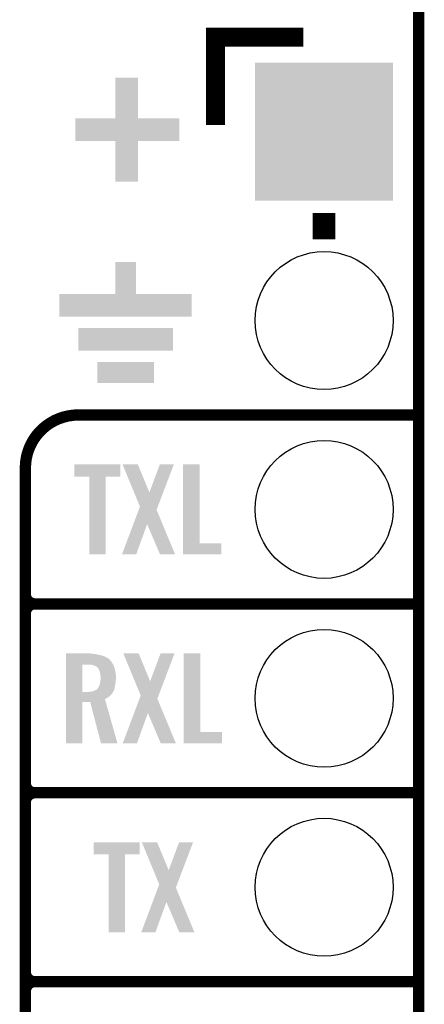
# Model space of a CAD drawing. Extents: x -4.5 to 27.4, y -3.9 to 53.4.
# Tile 27 of 47: x 18.8 to 24.2, y 11.1 to 24.4. Entities that reach past the tile are written whole.
import ezdxf

# ---------------------------------------------------------------- set-up
doc = ezdxf.new("R2010")
doc.units = 0
doc.layers.get('0').update_dxf_attribs({"linetype": 'CONTINUOUS'})
for name, color, linetype in [('CAN_LIN_SBC_CLICK_V101_GKO', 5, 'CONTINUOUS'), ('CAN_LIN_SBC_CLICK_V101_GTO', 14, 'CONTINUOUS'), ('CAN_LIN_SBC_CLICK_V101_GTS', 12, 'CONTINUOUS')]:
    doc.layers.add(name, color=color, linetype=linetype)

# ---------------------------------------------------------------- blocks, each defined once
blk = doc.blocks.new('ROUND_20')
blk.add_circle((0, 0), 0.927)
blk = doc.blocks.new('SQUARE_23')
blk.add_solid([(0.9271, 0.9271), (0.9271, -0.9271), (-0.9271, 0.9271), (-0.9271, -0.9271)])

msp = doc.modelspace()

# ---------------------------------------------------------------- linework, layer by layer
at = {"layer": 'CAN_LIN_SBC_CLICK_V101_GKO', "const_width": 0.1524}
msp.add_lwpolyline([(24.13, -1.27), (24.13, 28.575)], dxfattribs=at)
at = {"layer": 'CAN_LIN_SBC_CLICK_V101_GTO'}
for points, const_width in [([(21.3995, 22.9489), (21.3995, 24.13), (22.5806, 24.13)], 0.254), ([(22.86, 21.4122), (22.86, 21.7678)], 0.3048), ([(19.558, 19.05), (24.13, 19.05)], 0.1524), ([(18.8468, -0.5588), (18.8468, 18.3388)], 0.1524), ([(18.9738, 16.51), (24.13, 16.51)], 0.1524), ([(18.9738, 16.51), (24.13, 16.51)], 0.1524), ([(18.8468, 14.097), (18.8468, 16.383)], 0.1524), ([(18.9738, 13.97), (24.13, 13.97)], 0.1524), ([(18.9738, 13.97), (24.13, 13.97)], 0.1524), ([(18.8468, 11.557), (18.8468, 13.843)], 0.1524), ([(18.9738, 11.43), (24.13, 11.43)], 0.1524), ([(18.9738, 11.43), (24.13, 11.43)], 0.1524), ([(18.8468, 9.017), (18.8468, 11.303)], 0.1524)]:
    msp.add_lwpolyline(points, dxfattribs=dict(at, const_width=const_width))
at = {"layer": 'CAN_LIN_SBC_CLICK_V101_GTO', "const_width": 0.1524}
for points in [[(19.558, 19.05, 0.4142136), (18.8468, 18.3388)], [(18.8468, 16.637, 0.4142136), (18.9738, 16.51)], [(18.9738, 16.51, 0.4142136), (18.8468, 16.383)], [(18.9738, 16.51, 0.4142136), (18.8468, 16.383)], [(18.8468, 14.097, 0.4142136), (18.9738, 13.97)], [(18.9738, 13.97, 0.4142136), (18.8468, 13.843)], [(18.9738, 13.97, 0.4142136), (18.8468, 13.843)], [(18.8468, 11.557, 0.4142136), (18.9738, 11.43)], [(18.9738, 11.43, 0.4142136), (18.8468, 11.303)], [(18.9738, 11.43, 0.4142136), (18.8468, 11.303)]]:
    msp.add_lwpolyline(points, format="xyb", dxfattribs=at)
at = {"layer": 'CAN_LIN_SBC_CLICK_V101_GTO'}
for points in [[(20.0533, 23.037822), (20.05332, 23.583898), (20.358122, 23.037822), (20.35808, 23.583898)], [(20.05332, 23.583898), (20.053322, 23.5839), (20.35808, 23.583898), (20.053322, 23.5839)], [(19.5199, 22.733022), (19.51992, 23.037778), (20.916878, 22.733022), (20.9169, 23.037778)], [(19.51992, 23.037778), (19.519922, 23.0378), (20.9169, 23.037778), (20.358122, 23.0378)], [(19.519922, 23.0378), (20.0533, 23.037822), (20.358122, 23.0378), (20.358122, 23.037822)], [(20.053278, 22.733), (19.5199, 22.733022), (20.916878, 22.733), (20.916878, 22.733022)], [(20.05328, 22.732978), (20.053278, 22.733), (20.3581, 22.732978), (20.916878, 22.733)], [(20.0533, 22.186922), (20.05328, 22.732978), (20.358078, 22.186922), (20.3581, 22.732978)], [(20.358078, 22.1869), (20.0533, 22.186922), (20.358078, 22.1869), (20.358078, 22.186922)], [(20.0533, 20.675622), (20.05332, 21.107378), (20.332722, 20.675622), (20.3327, 21.107378)], [(20.05332, 21.107378), (20.053322, 21.1074), (20.3327, 21.107378), (20.053322, 21.1074)], [(19.304, 20.370822), (19.30402, 20.675578), (21.081978, 20.370822), (21.082, 20.675578)], [(19.30402, 20.675578), (19.304022, 20.6756), (21.082, 20.675578), (20.332722, 20.6756)], [(19.304022, 20.6756), (20.0533, 20.675622), (20.332722, 20.6756), (20.332722, 20.675622)], [(21.081978, 20.3708), (19.304, 20.370822), (21.081978, 20.3708), (21.081978, 20.370822)], [(19.558, 19.913622), (19.55802, 20.218378), (20.827978, 19.913622), (20.828, 20.218378)], [(19.55802, 20.218378), (19.558022, 20.2184), (20.828, 20.218378), (19.558022, 20.2184)], [(20.827978, 19.9136), (19.558, 19.913622), (20.827978, 19.9136), (20.827978, 19.913622)], [(19.812, 19.481822), (19.81202, 19.761178), (20.573978, 19.481822), (20.574, 19.761178)], [(19.81202, 19.761178), (19.812022, 19.7612), (20.574, 19.761178), (19.812022, 19.7612)], [(20.573978, 19.4818), (19.812, 19.481822), (20.573978, 19.4818), (20.573978, 19.481822)], [(19.50466, 18.221982), (19.50468, 18.384498), (20.124398, 18.221982), (20.12442, 18.384498)], [(19.50468, 18.384498), (19.504682, 18.38452), (20.12442, 18.384498), (19.504682, 18.38452)], [(20.152398, 18.384506), (20.152392, 18.38452), (20.358104, 18.384506), (20.152392, 18.38452)], [(20.307438, 18.008654), (20.152398, 18.384506), (20.51306, 18.008654), (20.358104, 18.384506)], [(20.51306, 18.008654), (20.652744, 18.38449), (20.698188, 18.008654), (20.84069, 18.38449)], [(20.652744, 18.38449), (20.652756, 18.38452), (20.84069, 18.38449), (20.652756, 18.38452)], [(20.965162, 17.32534), (20.96518, 18.384498), (21.186162, 17.32534), (21.18614, 18.384498)], [(20.96518, 18.384498), (20.965182, 18.38452), (21.18614, 18.384498), (20.965182, 18.38452)], [(19.705298, 18.22196), (19.50466, 18.221982), (20.124398, 18.22196), (20.124398, 18.221982)], [(19.7053, 18.221938), (19.705298, 18.22196), (19.9263, 18.221938), (20.124398, 18.22196)], [(19.70532, 17.175502), (19.7053, 18.221938), (19.926278, 17.175502), (19.9263, 18.221938)], [(20.386036, 17.818108), (20.307438, 18.008654), (20.625942, 17.818108), (20.698188, 18.008654)], [(20.297314, 17.581826), (20.369816, 17.774912), (20.689734, 17.581826), (20.609564, 17.774912)], [(20.369816, 17.774912), (20.386036, 17.818108), (20.609564, 17.774912), (20.625942, 17.818108)], [(20.14475, 17.17551), (20.297314, 17.581826), (20.335234, 17.17551), (20.482542, 17.581826)], [(20.655276, 17.175494), (20.482542, 17.581826), (20.858444, 17.175494), (20.689734, 17.581826)], [(20.96516, 17.175502), (20.965162, 17.325318), (21.478218, 17.175502), (21.47824, 17.325318)], [(20.965162, 17.325318), (20.965162, 17.32534), (21.47824, 17.325318), (21.186162, 17.32534)], [(19.926278, 17.17548), (19.70532, 17.175502), (19.926278, 17.17548), (19.926278, 17.175502)], [(20.335224, 17.17548), (20.14475, 17.17551), (20.335224, 17.17548), (20.335234, 17.17551)], [(20.858448, 17.17548), (20.858444, 17.175494), (20.858448, 17.17548), (20.655276, 17.175494)], [(21.478218, 17.17548), (20.96516, 17.175502), (21.478218, 17.17548), (21.478218, 17.175502)], [(19.39292, 15.84198), (19.392922, 15.84452), (19.73326, 15.84198), (19.71548, 15.84452)], [(19.39292, 15.83944), (19.39292, 15.84198), (19.75104, 15.83944), (19.73326, 15.84198)], [(19.39292, 15.83436), (19.39292, 15.83944), (19.79422, 15.83436), (19.75104, 15.83944)], [(19.39292, 15.8242), (19.39292, 15.83436), (19.8374, 15.8242), (19.79422, 15.83436)], [(19.39292, 15.814038), (19.39292, 15.8242), (19.885662, 15.814038), (19.8374, 15.8242)], [(19.39292, 15.79372), (19.39292, 15.814038), (19.928838, 15.79372), (19.885662, 15.814038)], [(19.39292, 15.77086), (19.39292, 15.79372), (19.96948, 15.77086), (19.928838, 15.79372)], [(19.39292, 15.768314), (19.39292, 15.77086), (19.974562, 15.768314), (19.96948, 15.77086)], [(19.39292, 15.755618), (19.39292, 15.768314), (19.982182, 15.755618), (19.974562, 15.768314)], [(19.39292, 15.737838), (19.39292, 15.755618), (19.999962, 15.737838), (19.982182, 15.755618)], [(20.162558, 15.844506), (20.162552, 15.84452), (20.368264, 15.844506), (20.162552, 15.84452)], [(20.317598, 15.468654), (20.162558, 15.844506), (20.52322, 15.468654), (20.368264, 15.844506)], [(20.52322, 15.468654), (20.662904, 15.84449), (20.708348, 15.468654), (20.85085, 15.84449)], [(20.662904, 15.84449), (20.662916, 15.84452), (20.85085, 15.84449), (20.662916, 15.84452)], [(20.975322, 14.78534), (20.97534, 15.844498), (21.196322, 14.78534), (21.1963, 15.844498)], [(20.97534, 15.844498), (20.975342, 15.84452), (21.1963, 15.844498), (20.975342, 15.84452)], [(19.392912, 15.326382), (19.392918, 15.69466), (19.61388, 15.326382), (19.613902, 15.69466)], [(19.392918, 15.71244), (19.39292, 15.737838), (20.0152, 15.71244), (19.999962, 15.737838)], [(19.392918, 15.69466), (19.392918, 15.71244), (20.024774, 15.69466), (20.0152, 15.71244)], [(19.728182, 15.69212), (19.6977, 15.69466), (20.026142, 15.69212), (20.024774, 15.69466)], [(19.75358, 15.687038), (19.728182, 15.69212), (20.028878, 15.687038), (20.026142, 15.69212)], [(19.776438, 15.67942), (19.75358, 15.687038), (20.03298, 15.67942), (20.028878, 15.687038)], [(19.776444, 15.679418), (19.776438, 15.67942), (20.03298, 15.679418), (20.03298, 15.67942)], [(19.79422, 15.671798), (19.776444, 15.679418), (20.03552, 15.671798), (20.03298, 15.679418)], [(19.804384, 15.661638), (19.79422, 15.671798), (20.038908, 15.661638), (20.03552, 15.671798)], [(19.81454, 15.656558), (19.804384, 15.661638), (20.0406, 15.656558), (20.038908, 15.661638)], [(19.822162, 15.648938), (19.81454, 15.656558), (20.04314, 15.648938), (20.0406, 15.656558)], [(19.83087, 15.633698), (19.822162, 15.648938), (20.04822, 15.633698), (20.04314, 15.648938)], [(19.83232, 15.631158), (19.83087, 15.633698), (20.04873, 15.631158), (20.04822, 15.633698)], [(19.84248, 15.608298), (19.83232, 15.631158), (20.053302, 15.608298), (20.04873, 15.631158)], [(19.84756, 15.58544), (19.84248, 15.608298), (20.057872, 15.58544), (20.053302, 15.608298)], [(19.848196, 15.5829), (19.84756, 15.58544), (20.05838, 15.5829), (20.057872, 15.58544)], [(19.85264, 15.565118), (19.848196, 15.5829), (20.061614, 15.565118), (20.05838, 15.5829)], [(19.85377, 15.554958), (19.85264, 15.565118), (20.06346, 15.554958), (20.061614, 15.565118)], [(19.85518, 15.54226), (19.85377, 15.554958), (20.06346, 15.54226), (20.06346, 15.554958)], [(19.85772, 15.527018), (19.85518, 15.54226), (20.06346, 15.527018), (20.06346, 15.54226)], [(19.855724, 15.4813), (19.857356, 15.50416), (20.06092, 15.4813), (20.06346, 15.50416)], [(19.857356, 15.50416), (19.85772, 15.50924), (20.06346, 15.50416), (20.06346, 15.50924)], [(19.85772, 15.50924), (19.85772, 15.527018), (20.06346, 15.50924), (20.06346, 15.527018)], [(19.799298, 15.3543), (19.808186, 15.361918), (20.039674, 15.3543), (20.043138, 15.361918)], [(19.808186, 15.361918), (19.81708, 15.36954), (20.043138, 15.361918), (20.04431, 15.36954)], [(19.81708, 15.36954), (19.819618, 15.372078), (20.04431, 15.36954), (20.0447, 15.372078)], [(19.819618, 15.372078), (19.824698, 15.379696), (20.0447, 15.372078), (20.045872, 15.379696)], [(19.824698, 15.379696), (19.82724, 15.38732), (20.045872, 15.379696), (20.047046, 15.38732)], [(19.82724, 15.38732), (19.832318, 15.39494), (20.047046, 15.38732), (20.04822, 15.39494)], [(19.832318, 15.39494), (19.837398, 15.402558), (20.04822, 15.39494), (20.050124, 15.402558)], [(19.837398, 15.402558), (19.845018, 15.422878), (20.050124, 15.402558), (20.055204, 15.422878)], [(19.845018, 15.422878), (19.845582, 15.42542), (20.055204, 15.422878), (20.05584, 15.42542)], [(19.845582, 15.42542), (19.8501, 15.44574), (20.05584, 15.42542), (20.057532, 15.44574)], [(19.8501, 15.44574), (19.851946, 15.4559), (20.057532, 15.44574), (20.05838, 15.4559)], [(19.851946, 15.4559), (19.85518, 15.473678), (20.05838, 15.4559), (20.060156, 15.473678)], [(19.85518, 15.473678), (19.855724, 15.4813), (20.060156, 15.473678), (20.06092, 15.4813)], [(20.396196, 15.278108), (20.317598, 15.468654), (20.636102, 15.278108), (20.708348, 15.468654)], [(19.39291, 15.293338), (19.392912, 15.311118), (20.005038, 15.293338), (20.015198, 15.311118)], [(19.39291, 15.2781), (19.39291, 15.293338), (19.98726, 15.2781), (20.005038, 15.293338)], [(19.39291, 15.26032), (19.39291, 15.2781), (19.96694, 15.26032), (19.98726, 15.2781)], [(19.39291, 15.245082), (19.39291, 15.26032), (19.944082, 15.245082), (19.96694, 15.26032)], [(19.39291, 15.229824), (19.39291, 15.245082), (19.916144, 15.229824), (19.944082, 15.245082)], [(19.39291, 15.1892), (19.39291, 15.229824), (19.927602, 15.1892), (19.916144, 15.229824)], [(19.392912, 15.32636), (19.392912, 15.326382), (19.700238, 15.32636), (19.61388, 15.326382)], [(19.392912, 15.32128), (19.392912, 15.32636), (20.022818, 15.32128), (20.025358, 15.32636)], [(19.392912, 15.311118), (19.392912, 15.32128), (20.015198, 15.311118), (20.022818, 15.32128)], [(19.700238, 15.32636), (19.71548, 15.3289), (20.025358, 15.32636), (20.026628, 15.3289)], [(19.71548, 15.3289), (19.733232, 15.331436), (20.026628, 15.3289), (20.027898, 15.331436)], [(19.733232, 15.331436), (19.73326, 15.33144), (20.027898, 15.331436), (20.0279, 15.33144)], [(19.73326, 15.33144), (19.745958, 15.33398), (20.0279, 15.33144), (20.030438, 15.33398)], [(19.745958, 15.33398), (19.758658, 15.33652), (20.030438, 15.33398), (20.031592, 15.33652)], [(19.758658, 15.33652), (19.77898, 15.34668), (20.031592, 15.33652), (20.03621, 15.34668)], [(19.77898, 15.34668), (19.799298, 15.3543), (20.03621, 15.34668), (20.039674, 15.3543)], [(20.307474, 15.041826), (20.379976, 15.234912), (20.699894, 15.041826), (20.619724, 15.234912)], [(20.379976, 15.234912), (20.396196, 15.278108), (20.619724, 15.234912), (20.636102, 15.278108)], [(19.3929, 14.635502), (19.39291, 15.189178), (19.613858, 14.635502), (19.61388, 15.189178)], [(19.39291, 15.189178), (19.39291, 15.1892), (19.61388, 15.189178), (19.718002, 15.1892)], [(19.862796, 14.635496), (19.718002, 15.1892), (20.083748, 14.635496), (19.927602, 15.1892)], [(20.15491, 14.63551), (20.307474, 15.041826), (20.345394, 14.63551), (20.492702, 15.041826)], [(20.665436, 14.635494), (20.492702, 15.041826), (20.868604, 14.635494), (20.699894, 15.041826)], [(20.97532, 14.635502), (20.975322, 14.785318), (21.488378, 14.635502), (21.4884, 14.785318)], [(20.975322, 14.785318), (20.975322, 14.78534), (21.4884, 14.785318), (21.196322, 14.78534)], [(19.613858, 14.63548), (19.3929, 14.635502), (19.613858, 14.63548), (19.613858, 14.635502)], [(20.083752, 14.63548), (19.862796, 14.635496), (20.083752, 14.63548), (20.083748, 14.635496)], [(20.345384, 14.63548), (20.15491, 14.63551), (20.345384, 14.63548), (20.345394, 14.63551)], [(20.868608, 14.63548), (20.868604, 14.635494), (20.868608, 14.63548), (20.665436, 14.635494)], [(21.488378, 14.63548), (20.97532, 14.635502), (21.488378, 14.63548), (21.488378, 14.635502)], [(19.76374, 13.141982), (19.76376, 13.304498), (20.383478, 13.141982), (20.3835, 13.304498)], [(19.76376, 13.304498), (19.763762, 13.30452), (20.3835, 13.304498), (19.763762, 13.30452)], [(20.411478, 13.304506), (20.411472, 13.30452), (20.617184, 13.304506), (20.411472, 13.30452)], [(20.566518, 12.928654), (20.411478, 13.304506), (20.77214, 12.928654), (20.617184, 13.304506)], [(20.77214, 12.928654), (20.911824, 13.30449), (20.957268, 12.928654), (21.09977, 13.30449)], [(20.911824, 13.30449), (20.911836, 13.30452), (21.09977, 13.30449), (20.911836, 13.30452)], [(19.964378, 13.14196), (19.76374, 13.141982), (20.383478, 13.14196), (20.383478, 13.141982)], [(19.96438, 13.141938), (19.964378, 13.14196), (20.18538, 13.141938), (20.383478, 13.14196)], [(19.9644, 12.095502), (19.96438, 13.141938), (20.185358, 12.095502), (20.18538, 13.141938)], [(20.645116, 12.738108), (20.566518, 12.928654), (20.885022, 12.738108), (20.957268, 12.928654)], [(20.628896, 12.694912), (20.645116, 12.738108), (20.868644, 12.694912), (20.885022, 12.738108)], [(20.556394, 12.501826), (20.628896, 12.694912), (20.948814, 12.501826), (20.868644, 12.694912)], [(20.40383, 12.09551), (20.556394, 12.501826), (20.594314, 12.09551), (20.741622, 12.501826)], [(20.914356, 12.095494), (20.741622, 12.501826), (21.117524, 12.095494), (20.948814, 12.501826)], [(20.185358, 12.09548), (19.9644, 12.095502), (20.185358, 12.09548), (20.185358, 12.095502)], [(20.594304, 12.09548), (20.40383, 12.09551), (20.594304, 12.09548), (20.594314, 12.09551)], [(21.117528, 12.09548), (21.117524, 12.095494), (21.117528, 12.09548), (20.914356, 12.095494)]]:
    msp.add_solid(points, dxfattribs=at)

# ---------------------------------------------------------------- block references
at = {"layer": 'CAN_LIN_SBC_CLICK_V101_GTS'}
for name, p in [('SQUARE_23', (22.86, 22.86)), ('ROUND_20', (22.86, 20.32)), ('ROUND_20', (22.86, 17.78)), ('ROUND_20', (22.86, 15.24)), ('ROUND_20', (22.86, 12.7))]:
    msp.add_blockref(name, p, dxfattribs=at)

doc.saveas('drawing.dxf')
